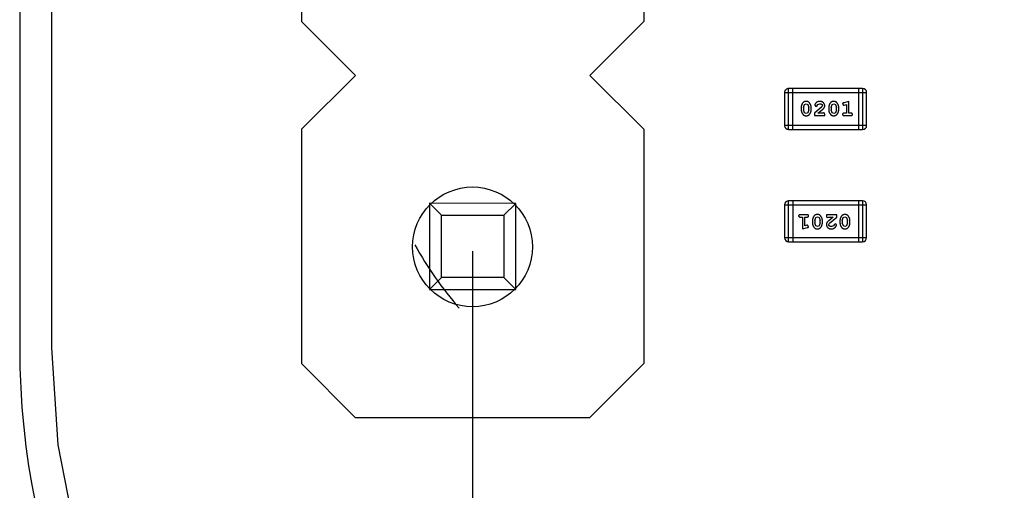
# Model space of a CAD drawing. Header units: inches. Extents: x -16 to 86, y -28 to 28.
# Tile 4 of 39: x 54.31 to 61.61, y -20.14 to -16.65. Entities that reach past the tile are written whole.
import ezdxf

# ---------------------------------------------------------------- set-up
doc = ezdxf.new("R2010")
doc.units = ezdxf.units.IN
doc.header["$LTSCALE"] = 1.21
doc.header["$MEASUREMENT"] = 0
doc.header["$PDMODE"] = 3
doc.header["$PDSIZE"] = 0.3125
doc.layers.get('0').update_dxf_attribs({"linetype": 'CONTINUOUS'})
doc.layers.get('Defpoints').update_dxf_attribs({"linetype": 'CONTINUOUS'})
doc.layers.add('Dim', color=3, linetype='CONTINUOUS', lineweight=25)
doc.styles.get("Standard").update_dxf_attribs({"font": 'txt', "width": 0.8})
doc.dimstyles.get("Standard").update_dxf_attribs({"dimtxt": 0.15625, "dimasz": 0.1875, "dimexe": 0.125, "dimexo": 0.0625, "dimgap": 0.09, "dimtad": 0, "dimtih": 1, "dimtoh": 1, "dimzin": 4, "dimdsep": 46, "dimtxsty": 'STANDARD', "dimblk": '_FILLED', "dimblk1": '_FILLED', "dimblk2": '_FILLED', "dimcen": 0.09, "dimazin": 1, "dimtp": 0.01, "dimtm": 0.01, "dimtfac": 1, "dimtofl": 0, "dimtmove": 0, "dimatfit": 3, "dimldrblk": '_FILLED', "dimfxl": 1, "dimtolj": 1, "dimtzin": 4, "dimarcsym": 0})

# ---------------------------------------------------------------- blocks, each defined once
blk = doc.blocks.new('_FILLED')
at = {"color": 0, "linetype": 'ByBlock'}
blk.add_solid([(0, 0), (-1, 0.1667), (-1, -0.1667)], dxfattribs=at)
blk = doc.blocks.new('*D61')
at = {"layer": 'Defpoints', "color": 0}
for p in [(57.668, -18.3326), (75.448, -18.3326), (75.448, -27.5507)]:
    blk.add_point(p, dxfattribs=at)
at = {"layer": 'Dim', "color": 0, "lineweight": -2}
for p, q in [((57.668, -18.3638), (57.668, -27.6132)), ((75.448, -18.3638), (75.448, -27.6132)), ((58.668, -27.5507), (65.0463, -27.5507)), ((74.448, -27.5507), (68.0697, -27.5507))]:
    blk.add_line(p, q, dxfattribs=at)
at = {"layer": 'Dim', "color": 0, "lineweight": -2, "rotation": 180}
blk.add_blockref('_FILLED', (57.668, -27.5507), dxfattribs=at)
at = {"layer": 'Dim', "color": 0, "lineweight": -2}
blk.add_blockref('_FILLED', (75.448, -27.5507), dxfattribs=at)
at = {"layer": 'Dim', "color": 0, "insert": (66.558, -27.5507), "char_height": 1, "attachment_point": 5}
blk.add_mtext('\\A1;17.78', dxfattribs=at)

msp = doc.modelspace()

# ---------------------------------------------------------------- linework, layer by layer
at = {"color": 7, "linetype": 'Continuous'}
for p, q in [((54.308, 13.9174), (54.308, -19.0826)), ((54.5462, -19.0826), (54.558, 8.2103)), ((54.5934, -19.8021), (54.5462, -19.0826)), ((54.734, -20.5092), (54.5934, -19.8021))]:
    msp.add_line(p, q, dxfattribs=at)
at = {"color": 6, "linetype": 'Continuous'}
for p, q in [((56.3993, -14.9192), (56.399, -16.6592)), ((58.9393, -14.9197), (58.939, -16.6597)), ((56.7989, -17.0593), (56.399, -16.6592)), ((58.939, -16.6597), (58.5389, -17.0596)), ((56.3988, -17.4592), (56.7989, -17.0593)), ((58.5389, -17.0596), (58.9388, -17.4597)), ((60.5624, -17.1567), (60.0138, -17.1567)), ((60.0138, -17.4615), (60.0138, -17.1567)), ((60.0443, -17.4615), (60.0443, -17.1567)), ((60.5319, -17.1567), (60.5319, -17.4615)), ((60.5624, -17.1567), (60.5624, -17.4615)), ((59.9833, -17.1872), (60.5929, -17.1872)), ((59.9833, -17.1872), (59.9833, -17.431)), ((60.5929, -17.431), (60.5929, -17.1872)), ((60.1072, -17.2971), (60.1072, -17.3148)), ((60.1245, -17.2973), (60.1317, -17.2756)), ((60.1245, -17.2973), (60.1245, -17.3145)), ((60.1321, -17.3368), (60.1245, -17.3145)), ((60.1317, -17.2756), (60.1441, -17.2698)), ((60.1441, -17.2698), (60.1563, -17.275)), ((60.1563, -17.275), (60.1638, -17.2973)), ((60.1638, -17.3145), (60.1566, -17.3363)), ((60.1638, -17.3145), (60.1638, -17.2973)), ((60.1811, -17.3148), (60.1811, -17.2971)), ((60.2597, -17.294), (60.2047, -17.339)), ((60.2079, -17.2818), (60.2167, -17.2902)), ((60.2167, -17.2902), (60.2252, -17.2836)), ((60.2252, -17.2836), (60.2301, -17.2751)), ((60.2301, -17.2751), (60.245, -17.2698)), ((60.2315, -17.3405), (60.265, -17.3135)), ((60.2645, -17.2843), (60.2597, -17.294)), ((60.3117, -17.2971), (60.3117, -17.3148)), ((60.329, -17.2973), (60.3363, -17.2756)), ((60.329, -17.2973), (60.329, -17.3145)), ((60.3366, -17.3368), (60.329, -17.3145)), ((60.3363, -17.2756), (60.3486, -17.2698)), ((60.3486, -17.2698), (60.3608, -17.275)), ((60.3608, -17.275), (60.3683, -17.2973)), ((60.3683, -17.3145), (60.3611, -17.3363)), ((60.3683, -17.3145), (60.3683, -17.2973)), ((60.3856, -17.3148), (60.3856, -17.2971)), ((60.414, -17.2715), (60.4218, -17.2808)), ((60.4218, -17.2808), (60.4273, -17.2797)), ((60.4596, -17.2524), (60.423, -17.2623)), ((60.4273, -17.2797), (60.4423, -17.2756)), ((60.4423, -17.2756), (60.4423, -17.3405)), ((60.4596, -17.3405), (60.4596, -17.2524)), ((60.1443, -17.3421), (60.1321, -17.3368)), ((60.1566, -17.3363), (60.1443, -17.3421)), ((60.2047, -17.339), (60.2047, -17.3578)), ((60.2047, -17.3578), (60.2818, -17.3578)), ((60.2676, -17.3405), (60.2315, -17.3405)), ((60.2732, -17.3374), (60.2676, -17.3405)), ((60.2818, -17.3578), (60.2818, -17.35)), ((60.3488, -17.3421), (60.3366, -17.3368)), ((60.3611, -17.3363), (60.3488, -17.3421)), ((60.4423, -17.3405), (60.425, -17.3405)), ((60.425, -17.3578), (60.4769, -17.3578)), ((60.4769, -17.3405), (60.4596, -17.3405)), ((56.3988, -17.4592), (56.3985, -19.1992)), ((58.9388, -17.4597), (58.9385, -19.1997)), ((60.5929, -17.431), (59.9833, -17.431)), ((60.0138, -17.4615), (60.5624, -17.4615)), ((57.3487, -18.0094), (57.3486, -18.6494)), ((57.9887, -18.0095), (57.3487, -18.0094)), ((57.3487, -18.0094), (57.4369, -18.0976)), ((57.9887, -18.0095), (57.9005, -18.0976)), ((57.9886, -18.6495), (57.9887, -18.0095)), ((59.9832, -18.0208), (60.5928, -18.0208)), ((59.9832, -18.0208), (59.9832, -18.2647)), ((60.5623, -17.9903), (60.0137, -17.9903)), ((60.0137, -18.2951), (60.0137, -17.9903)), ((60.0442, -17.9903), (60.0442, -18.2951)), ((60.5318, -17.9903), (60.5318, -18.2951)), ((60.5623, -17.9903), (60.5623, -18.2951)), ((60.5928, -18.2647), (60.5928, -18.0208)), ((57.4368, -18.5612), (57.4369, -18.0976)), ((57.4369, -18.0976), (57.9005, -18.0976)), ((57.9005, -18.0976), (57.9005, -18.5613)), ((60.1511, -18.094), (60.0992, -18.094)), ((60.0992, -18.1113), (60.1165, -18.1113)), ((60.1165, -18.1113), (60.1165, -18.1994)), ((60.1338, -18.1113), (60.1511, -18.1113)), ((60.1338, -18.1762), (60.1338, -18.1113)), ((60.2078, -18.1373), (60.215, -18.1155)), ((60.215, -18.1155), (60.2273, -18.1097)), ((60.2273, -18.1097), (60.2395, -18.115)), ((60.2395, -18.115), (60.2471, -18.1373)), ((60.3714, -18.094), (60.2943, -18.094)), ((60.2943, -18.094), (60.2943, -18.1018)), ((60.303, -18.1144), (60.3085, -18.1113)), ((60.3085, -18.1113), (60.3446, -18.1113)), ((60.3446, -18.1113), (60.3111, -18.1383)), ((60.3164, -18.1578), (60.3714, -18.1128)), ((60.3714, -18.1128), (60.3714, -18.094)), ((60.4123, -18.1373), (60.4195, -18.1155)), ((60.4195, -18.1155), (60.4318, -18.1097)), ((60.4318, -18.1097), (60.444, -18.115)), ((60.444, -18.115), (60.4516, -18.1373)), ((60.1165, -18.1994), (60.1531, -18.1895)), ((60.1489, -18.1721), (60.1338, -18.1762)), ((60.1543, -18.171), (60.1489, -18.1721)), ((60.1622, -18.1803), (60.1543, -18.171)), ((60.1905, -18.137), (60.1905, -18.1548)), ((60.2078, -18.1373), (60.2078, -18.1545)), ((60.2153, -18.1768), (60.2078, -18.1545)), ((60.2275, -18.1821), (60.2153, -18.1768)), ((60.2399, -18.1763), (60.2275, -18.1821)), ((60.2471, -18.1545), (60.2399, -18.1763)), ((60.2471, -18.1545), (60.2471, -18.1373)), ((60.2644, -18.1548), (60.2644, -18.137)), ((60.3116, -18.1675), (60.3164, -18.1578)), ((60.346, -18.1767), (60.3311, -18.1821)), ((60.3509, -18.1682), (60.346, -18.1767)), ((60.3594, -18.1616), (60.3509, -18.1682)), ((60.3682, -18.17), (60.3594, -18.1616)), ((60.395, -18.137), (60.395, -18.1548)), ((60.4123, -18.1373), (60.4123, -18.1545)), ((60.4199, -18.1768), (60.4123, -18.1545)), ((60.432, -18.1821), (60.4199, -18.1768)), ((60.4444, -18.1763), (60.432, -18.1821)), ((60.4516, -18.1545), (60.4444, -18.1763)), ((60.4516, -18.1545), (60.4516, -18.1373)), ((60.4689, -18.1548), (60.4689, -18.137)), ((60.5928, -18.2647), (59.9832, -18.2647)), ((60.0137, -18.2951), (60.5623, -18.2951)), ((57.4368, -18.5612), (57.3486, -18.6494)), ((57.9005, -18.5613), (57.4368, -18.5612)), ((57.9005, -18.5613), (57.9886, -18.6495)), ((57.3486, -18.6494), (57.9886, -18.6495)), ((56.7984, -19.5993), (56.3985, -19.1992)), ((58.9385, -19.1997), (58.5384, -19.5996)), ((56.7984, -19.5993), (58.5384, -19.5996))]:
    msp.add_line(p, q, dxfattribs=at)
msp.add_circle((57.668, -18.3326), 0.4445, dxfattribs=at)
for centre, radius, start, end in [((60.0138, -17.1872), 0.0305, 90.00001, 180.00001), ((60.5624, -17.1872), 0.0305, 0.00001, 90.00001), ((60.0138, -17.431), 0.0305, 180.00001, 270.00001), ((60.5624, -17.431), 0.0305, 270.00001, 0.00001), ((60.0137, -18.0208), 0.0305, 90, 180), ((60.5623, -18.0208), 0.0305, 0, 90), ((60.0137, -18.2647), 0.0305, 180, 270), ((60.5623, -18.2647), 0.0305, 270, 0), ((59.688, -16.9576), 2.8, 209.04656, 220.78966)]:
    msp.add_arc(centre, radius, start, end, dxfattribs=at)
at = {"color": 7, "linetype": 'Continuous'}
msp.add_arc((60.058, -19.0826), 5.75, 180, 270, dxfattribs=at)
at = {"color": 6, "linetype": 'Continuous'}
for points, knots in [([(60.144, -17.2524), (60.1425, -17.2525), (60.1397, -17.2526), (60.1357, -17.2533), (60.1318, -17.2544), (60.1282, -17.256), (60.1249, -17.258), (60.1219, -17.2606), (60.1191, -17.2635), (60.1166, -17.2669), (60.1144, -17.2705), (60.1125, -17.2742), (60.1109, -17.2779), (60.1095, -17.2817), (60.1085, -17.2854), (60.1077, -17.2893), (60.1073, -17.2932), (60.1072, -17.2958), (60.1072, -17.2971)], [0, 0, 0, 0, 0.06692, 0.130834, 0.19258, 0.252759, 0.312631, 0.373411, 0.436359, 0.501894, 0.568244, 0.632472, 0.69556, 0.757163, 0.818592, 0.878885, 0.939235, 1, 1, 1, 1]), ([(60.1072, -17.3148), (60.1072, -17.3159), (60.1072, -17.318), (60.1076, -17.3212), (60.108, -17.3243), (60.1087, -17.3274), (60.1096, -17.3305), (60.1107, -17.3334), (60.112, -17.3364), (60.1135, -17.3393), (60.115, -17.342), (60.1167, -17.3446), (60.1183, -17.3469), (60.12, -17.349), (60.1217, -17.3508), (60.1234, -17.3525), (60.1251, -17.3539), (60.1275, -17.3555), (60.1306, -17.3571), (60.1348, -17.3585), (60.1394, -17.3593), (60.1426, -17.3594), (60.1442, -17.3594)], [0, 0, 0, 0, 0.049886, 0.09882, 0.148132, 0.19689, 0.246038, 0.295176, 0.345305, 0.395692, 0.445312, 0.491875, 0.535813, 0.577009, 0.616081, 0.652689, 0.687585, 0.720206, 0.785062, 0.85223, 0.923759, 1, 1, 1, 1]), ([(60.1811, -17.2971), (60.1811, -17.296), (60.1811, -17.2938), (60.1808, -17.2907), (60.1802, -17.2875), (60.1796, -17.2844), (60.1786, -17.2814), (60.1775, -17.2784), (60.1762, -17.2754), (60.1747, -17.2725), (60.1731, -17.2698), (60.1715, -17.2672), (60.1699, -17.2649), (60.1682, -17.2628), (60.1665, -17.2609), (60.1648, -17.2593), (60.163, -17.2579), (60.1607, -17.2563), (60.1575, -17.2547), (60.1533, -17.2534), (60.1488, -17.2526), (60.1456, -17.2525), (60.144, -17.2524)], [0, 0, 0, 0, 0.049855, 0.099516, 0.148482, 0.19758, 0.246804, 0.296268, 0.346517, 0.397047, 0.446826, 0.49336, 0.537801, 0.579207, 0.617974, 0.654833, 0.689171, 0.722088, 0.786392, 0.853518, 0.924186, 1, 1, 1, 1]), ([(60.1442, -17.3594), (60.1457, -17.3594), (60.1485, -17.3593), (60.1526, -17.3586), (60.1564, -17.3575), (60.16, -17.3559), (60.1633, -17.3539), (60.1664, -17.3513), (60.1692, -17.3484), (60.1716, -17.345), (60.1738, -17.3414), (60.1758, -17.3377), (60.1774, -17.334), (60.1788, -17.3303), (60.1798, -17.3264), (60.1806, -17.3226), (60.181, -17.3187), (60.1811, -17.3161), (60.1811, -17.3148)], [0, 0, 0, 0, 0.067217, 0.131051, 0.19272, 0.252824, 0.312745, 0.373449, 0.436041, 0.501494, 0.567761, 0.632087, 0.695096, 0.757109, 0.817993, 0.878657, 0.939311, 1, 1, 1, 1]), ([(60.2451, -17.2524), (60.2434, -17.2525), (60.2401, -17.2526), (60.2351, -17.2535), (60.2304, -17.2549), (60.2259, -17.2569), (60.2218, -17.2593), (60.2181, -17.2622), (60.215, -17.2654), (60.2124, -17.269), (60.2105, -17.2726), (60.209, -17.2759), (60.2081, -17.2789), (60.2079, -17.2809), (60.2079, -17.2818)], [0, 0, 0, 0, 0.098286, 0.193983, 0.289056, 0.384352, 0.477435, 0.566197, 0.652355, 0.737986, 0.818188, 0.887401, 0.94802, 1, 1, 1, 1]), ([(60.245, -17.2698), (60.2464, -17.2698), (60.2491, -17.2699), (60.2529, -17.2707), (60.2563, -17.2721), (60.2592, -17.274), (60.2615, -17.2763), (60.2633, -17.2788), (60.2643, -17.2815), (60.2644, -17.2833), (60.2645, -17.2843)], [0, 0, 0, 0, 0.156344, 0.299348, 0.4327, 0.561, 0.682299, 0.791883, 0.89611, 1, 1, 1, 1]), ([(60.2818, -17.2852), (60.2818, -17.2841), (60.2817, -17.2819), (60.2812, -17.2787), (60.2804, -17.2756), (60.2793, -17.2726), (60.2778, -17.2697), (60.276, -17.267), (60.2739, -17.2644), (60.2715, -17.262), (60.2689, -17.2598), (60.266, -17.2578), (60.263, -17.2561), (60.2598, -17.2548), (60.2564, -17.2537), (60.2528, -17.253), (60.249, -17.2525), (60.2464, -17.2525), (60.2451, -17.2524)], [0, 0, 0, 0, 0.060981, 0.120256, 0.178148, 0.236115, 0.293993, 0.352864, 0.413358, 0.476056, 0.539296, 0.602396, 0.665116, 0.728325, 0.792919, 0.859317, 0.928302, 1, 1, 1, 1]), ([(60.265, -17.3135), (60.2659, -17.3127), (60.2676, -17.3112), (60.27, -17.309), (60.2721, -17.3069), (60.274, -17.3049), (60.2756, -17.3031), (60.2769, -17.3013), (60.2781, -17.2997), (60.2792, -17.2976), (60.2802, -17.295), (60.2812, -17.2919), (60.2817, -17.2886), (60.2818, -17.2863), (60.2818, -17.2852)], [0, 0, 0, 0, 0.103002, 0.197728, 0.285279, 0.365235, 0.437224, 0.502446, 0.560545, 0.611446, 0.707576, 0.80349, 0.900532, 1, 1, 1, 1]), ([(60.3485, -17.2524), (60.3471, -17.2525), (60.3442, -17.2526), (60.3402, -17.2533), (60.3363, -17.2544), (60.3327, -17.256), (60.3295, -17.258), (60.3264, -17.2606), (60.3236, -17.2635), (60.3212, -17.2669), (60.319, -17.2705), (60.317, -17.2742), (60.3154, -17.2779), (60.314, -17.2817), (60.313, -17.2854), (60.3122, -17.2893), (60.3118, -17.2932), (60.3117, -17.2958), (60.3117, -17.2971)], [0, 0, 0, 0, 0.06692, 0.130834, 0.19258, 0.252759, 0.312631, 0.373411, 0.436359, 0.501894, 0.568244, 0.632472, 0.69556, 0.757163, 0.818592, 0.878885, 0.939235, 1, 1, 1, 1]), ([(60.3117, -17.3148), (60.3117, -17.3159), (60.3118, -17.318), (60.3121, -17.3212), (60.3125, -17.3243), (60.3132, -17.3274), (60.3141, -17.3305), (60.3153, -17.3334), (60.3165, -17.3364), (60.318, -17.3393), (60.3196, -17.342), (60.3212, -17.3446), (60.3228, -17.3469), (60.3245, -17.349), (60.3262, -17.3508), (60.3279, -17.3525), (60.3296, -17.3539), (60.332, -17.3555), (60.3352, -17.3571), (60.3393, -17.3585), (60.3439, -17.3593), (60.3471, -17.3594), (60.3487, -17.3594)], [0, 0, 0, 0, 0.049886, 0.09882, 0.148132, 0.19689, 0.246038, 0.295176, 0.345305, 0.395692, 0.445312, 0.491875, 0.535813, 0.577009, 0.616081, 0.652689, 0.687585, 0.720206, 0.785062, 0.85223, 0.923759, 1, 1, 1, 1]), ([(60.3856, -17.2971), (60.3856, -17.296), (60.3856, -17.2938), (60.3853, -17.2907), (60.3847, -17.2875), (60.3841, -17.2844), (60.3832, -17.2814), (60.382, -17.2784), (60.3808, -17.2754), (60.3793, -17.2725), (60.3777, -17.2698), (60.376, -17.2672), (60.3744, -17.2649), (60.3727, -17.2628), (60.371, -17.2609), (60.3693, -17.2593), (60.3675, -17.2579), (60.3652, -17.2563), (60.362, -17.2547), (60.3578, -17.2534), (60.3533, -17.2526), (60.3501, -17.2525), (60.3485, -17.2524)], [0, 0, 0, 0, 0.049855, 0.099516, 0.148482, 0.19758, 0.246804, 0.296268, 0.346517, 0.397047, 0.446826, 0.49336, 0.537801, 0.579207, 0.617974, 0.654833, 0.689171, 0.722088, 0.786392, 0.853518, 0.924186, 1, 1, 1, 1]), ([(60.3487, -17.3594), (60.3502, -17.3594), (60.353, -17.3593), (60.3571, -17.3586), (60.3609, -17.3575), (60.3645, -17.3559), (60.3678, -17.3539), (60.3709, -17.3513), (60.3737, -17.3484), (60.3761, -17.345), (60.3783, -17.3414), (60.3803, -17.3377), (60.3819, -17.334), (60.3833, -17.3303), (60.3843, -17.3264), (60.3851, -17.3226), (60.3855, -17.3187), (60.3856, -17.3161), (60.3856, -17.3148)], [0, 0, 0, 0, 0.067217, 0.131051, 0.19272, 0.252824, 0.312745, 0.373449, 0.436041, 0.501494, 0.567761, 0.632087, 0.695096, 0.757109, 0.817993, 0.878657, 0.939311, 1, 1, 1, 1]), ([(60.423, -17.2623), (60.4222, -17.2626), (60.4206, -17.2631), (60.4185, -17.2639), (60.4169, -17.2648), (60.4157, -17.2658), (60.4149, -17.267), (60.4143, -17.2684), (60.414, -17.2699), (60.414, -17.2709), (60.414, -17.2715)], [0, 0, 0, 0, 0.187321, 0.344927, 0.475328, 0.579604, 0.674244, 0.773631, 0.882025, 1, 1, 1, 1]), ([(60.2818, -17.35), (60.2818, -17.3489), (60.2817, -17.3469), (60.2813, -17.3442), (60.2806, -17.342), (60.2796, -17.3402), (60.2783, -17.339), (60.2767, -17.338), (60.275, -17.3375), (60.2738, -17.3374), (60.2732, -17.3374)], [0, 0, 0, 0, 0.1844, 0.34094, 0.473574, 0.586824, 0.690029, 0.789175, 0.890445, 1, 1, 1, 1]), ([(60.425, -17.3405), (60.4241, -17.3406), (60.4224, -17.3406), (60.4201, -17.3411), (60.4181, -17.3418), (60.4165, -17.3429), (60.4154, -17.3442), (60.4146, -17.3457), (60.4141, -17.3474), (60.414, -17.3486), (60.414, -17.3492)], [0, 0, 0, 0, 0.169102, 0.317658, 0.446239, 0.563118, 0.671828, 0.776546, 0.884858, 1, 1, 1, 1]), ([(60.414, -17.3492), (60.414, -17.3498), (60.414, -17.351), (60.4146, -17.3527), (60.4154, -17.3542), (60.4165, -17.3555), (60.4181, -17.3566), (60.4201, -17.3573), (60.4224, -17.3578), (60.4241, -17.3578), (60.425, -17.3578)], [0, 0, 0, 0, 0.115051, 0.223278, 0.329269, 0.437893, 0.554681, 0.682591, 0.83103, 1, 1, 1, 1]), ([(60.4879, -17.3492), (60.4879, -17.3486), (60.4878, -17.3474), (60.4873, -17.3457), (60.4865, -17.3442), (60.4853, -17.3429), (60.4837, -17.3418), (60.4818, -17.3411), (60.4795, -17.3406), (60.4778, -17.3406), (60.4769, -17.3405)], [0, 0, 0, 0, 0.11517, 0.223509, 0.328254, 0.438012, 0.553651, 0.682263, 0.830856, 1, 1, 1, 1]), ([(60.4769, -17.3578), (60.4778, -17.3578), (60.4795, -17.3578), (60.4818, -17.3573), (60.4837, -17.3566), (60.4853, -17.3555), (60.4865, -17.3542), (60.4873, -17.3527), (60.4878, -17.351), (60.4879, -17.3498), (60.4879, -17.3492)], [0, 0, 0, 0, 0.169012, 0.317488, 0.445429, 0.560977, 0.67065, 0.776666, 0.88492, 1, 1, 1, 1]), ([(60.0992, -18.094), (60.0983, -18.094), (60.0967, -18.094), (60.0943, -18.0945), (60.0924, -18.0952), (60.0908, -18.0963), (60.0897, -18.0976), (60.0888, -18.0991), (60.0883, -18.1008), (60.0883, -18.102), (60.0882, -18.1026)], [0, 0, 0, 0, 0.169012, 0.317488, 0.445429, 0.560977, 0.67065, 0.776666, 0.88492, 1, 1, 1, 1]), ([(60.0882, -18.1026), (60.0883, -18.1032), (60.0883, -18.1044), (60.0888, -18.1061), (60.0897, -18.1076), (60.0908, -18.1089), (60.0924, -18.11), (60.0943, -18.1107), (60.0967, -18.1112), (60.0983, -18.1112), (60.0992, -18.1113)], [0, 0, 0, 0, 0.11517, 0.223509, 0.328254, 0.438012, 0.553651, 0.682263, 0.830856, 1, 1, 1, 1]), ([(60.1622, -18.1026), (60.1621, -18.102), (60.1621, -18.1008), (60.1616, -18.0991), (60.1607, -18.0976), (60.1596, -18.0963), (60.158, -18.0952), (60.156, -18.0945), (60.1537, -18.094), (60.152, -18.094), (60.1511, -18.094)], [0, 0, 0, 0, 0.115051, 0.223278, 0.329269, 0.437893, 0.554681, 0.682591, 0.83103, 1, 1, 1, 1]), ([(60.1511, -18.1113), (60.152, -18.1112), (60.1537, -18.1112), (60.1561, -18.1107), (60.158, -18.11), (60.1596, -18.1089), (60.1607, -18.1076), (60.1616, -18.1061), (60.1621, -18.1044), (60.1621, -18.1032), (60.1622, -18.1026)], [0, 0, 0, 0, 0.169102, 0.317658, 0.446239, 0.563118, 0.671828, 0.776546, 0.884858, 1, 1, 1, 1]), ([(60.2274, -18.0924), (60.2259, -18.0924), (60.2231, -18.0925), (60.219, -18.0932), (60.2152, -18.0943), (60.2116, -18.0959), (60.2083, -18.098), (60.2052, -18.1005), (60.2024, -18.1034), (60.2, -18.1068), (60.1978, -18.1104), (60.1958, -18.1141), (60.1942, -18.1178), (60.1928, -18.1216), (60.1918, -18.1254), (60.191, -18.1292), (60.1906, -18.1331), (60.1905, -18.1357), (60.1905, -18.137)], [0, 0, 0, 0, 0.067217, 0.131051, 0.19272, 0.252824, 0.312745, 0.373449, 0.436041, 0.501494, 0.567761, 0.632087, 0.695096, 0.757109, 0.817993, 0.878657, 0.939311, 1, 1, 1, 1]), ([(60.2644, -18.137), (60.2644, -18.1359), (60.2644, -18.1338), (60.264, -18.1306), (60.2636, -18.1275), (60.2629, -18.1244), (60.262, -18.1214), (60.2609, -18.1184), (60.2596, -18.1154), (60.2581, -18.1125), (60.2566, -18.1098), (60.2549, -18.1072), (60.2533, -18.1049), (60.2516, -18.1028), (60.2499, -18.101), (60.2482, -18.0993), (60.2465, -18.0979), (60.2441, -18.0963), (60.241, -18.0947), (60.2368, -18.0934), (60.2322, -18.0925), (60.229, -18.0924), (60.2274, -18.0924)], [0, 0, 0, 0, 0.049886, 0.09882, 0.148132, 0.19689, 0.246038, 0.295176, 0.345305, 0.395692, 0.445312, 0.491875, 0.535813, 0.577009, 0.616081, 0.652689, 0.687585, 0.720206, 0.785062, 0.85223, 0.923759, 1, 1, 1, 1]), ([(60.2943, -18.1018), (60.2943, -18.1029), (60.2944, -18.1049), (60.2948, -18.1076), (60.2955, -18.1098), (60.2965, -18.1116), (60.2979, -18.1129), (60.2994, -18.1138), (60.3011, -18.1143), (60.3023, -18.1144), (60.303, -18.1144)], [0, 0, 0, 0, 0.1844, 0.34094, 0.473574, 0.586824, 0.690029, 0.789175, 0.890445, 1, 1, 1, 1]), ([(60.4319, -18.0924), (60.4304, -18.0924), (60.4276, -18.0925), (60.4235, -18.0932), (60.4197, -18.0943), (60.4161, -18.0959), (60.4128, -18.098), (60.4097, -18.1005), (60.4069, -18.1034), (60.4045, -18.1068), (60.4023, -18.1104), (60.4003, -18.1141), (60.3987, -18.1178), (60.3973, -18.1216), (60.3963, -18.1254), (60.3955, -18.1292), (60.3951, -18.1331), (60.395, -18.1357), (60.395, -18.137)], [0, 0, 0, 0, 0.067217, 0.131051, 0.19272, 0.252824, 0.312745, 0.373449, 0.436041, 0.501494, 0.567761, 0.632087, 0.695096, 0.757109, 0.817993, 0.878657, 0.939311, 1, 1, 1, 1]), ([(60.4689, -18.137), (60.4689, -18.1359), (60.4689, -18.1338), (60.4686, -18.1306), (60.4681, -18.1275), (60.4674, -18.1244), (60.4665, -18.1214), (60.4654, -18.1184), (60.4641, -18.1154), (60.4626, -18.1125), (60.4611, -18.1098), (60.4594, -18.1072), (60.4578, -18.1049), (60.4561, -18.1028), (60.4544, -18.101), (60.4528, -18.0993), (60.451, -18.0979), (60.4486, -18.0963), (60.4455, -18.0947), (60.4413, -18.0934), (60.4367, -18.0925), (60.4335, -18.0924), (60.4319, -18.0924)], [0, 0, 0, 0, 0.049886, 0.09882, 0.148132, 0.19689, 0.246038, 0.295176, 0.345305, 0.395692, 0.445312, 0.491875, 0.535813, 0.577009, 0.616081, 0.652689, 0.687585, 0.720206, 0.785062, 0.85223, 0.923759, 1, 1, 1, 1]), ([(60.1531, -18.1895), (60.154, -18.1892), (60.1555, -18.1888), (60.1576, -18.1879), (60.1592, -18.187), (60.1604, -18.186), (60.1612, -18.1848), (60.1618, -18.1835), (60.1621, -18.1819), (60.1621, -18.1809), (60.1622, -18.1803)], [0, 0, 0, 0, 0.187321, 0.344927, 0.475328, 0.579604, 0.674244, 0.773631, 0.882025, 1, 1, 1, 1]), ([(60.1905, -18.1548), (60.1905, -18.1558), (60.1905, -18.158), (60.1908, -18.1612), (60.1914, -18.1643), (60.192, -18.1674), (60.193, -18.1704), (60.1941, -18.1735), (60.1954, -18.1764), (60.1969, -18.1793), (60.1985, -18.182), (60.2001, -18.1846), (60.2017, -18.1869), (60.2034, -18.189), (60.2051, -18.1909), (60.2068, -18.1925), (60.2086, -18.1939), (60.2109, -18.1955), (60.2141, -18.1971), (60.2183, -18.1984), (60.2228, -18.1992), (60.226, -18.1993), (60.2276, -18.1994)], [0, 0, 0, 0, 0.049855, 0.099516, 0.148482, 0.19758, 0.246804, 0.296268, 0.346517, 0.397047, 0.446826, 0.49336, 0.537801, 0.579207, 0.617974, 0.654833, 0.689171, 0.722088, 0.786392, 0.853518, 0.924186, 1, 1, 1, 1]), ([(60.2276, -18.1994), (60.2291, -18.1993), (60.2319, -18.1993), (60.2359, -18.1985), (60.2398, -18.1974), (60.2434, -18.1958), (60.2467, -18.1938), (60.2497, -18.1913), (60.2525, -18.1883), (60.255, -18.1849), (60.2572, -18.1813), (60.2591, -18.1776), (60.2607, -18.1739), (60.2621, -18.1702), (60.2631, -18.1664), (60.2639, -18.1625), (60.2643, -18.1587), (60.2644, -18.1561), (60.2644, -18.1548)], [0, 0, 0, 0, 0.06692, 0.130834, 0.19258, 0.252759, 0.312631, 0.373411, 0.436359, 0.501894, 0.568244, 0.632472, 0.69556, 0.757163, 0.818592, 0.878885, 0.939235, 1, 1, 1, 1]), ([(60.3111, -18.1383), (60.3102, -18.1391), (60.3085, -18.1406), (60.3061, -18.1428), (60.304, -18.1449), (60.3021, -18.1469), (60.3005, -18.1488), (60.2992, -18.1505), (60.2981, -18.1522), (60.2969, -18.1542), (60.2959, -18.1568), (60.295, -18.1599), (60.2944, -18.1632), (60.2943, -18.1655), (60.2943, -18.1666)], [0, 0, 0, 0, 0.103002, 0.197728, 0.285279, 0.365235, 0.437224, 0.502446, 0.560545, 0.611446, 0.707576, 0.80349, 0.900532, 1, 1, 1, 1]), ([(60.2943, -18.1666), (60.2943, -18.1677), (60.2944, -18.1699), (60.2949, -18.1731), (60.2957, -18.1763), (60.2968, -18.1792), (60.2983, -18.1821), (60.3001, -18.1848), (60.3022, -18.1874), (60.3046, -18.1898), (60.3072, -18.1921), (60.3101, -18.194), (60.3131, -18.1957), (60.3163, -18.1971), (60.3197, -18.1981), (60.3233, -18.1988), (60.3271, -18.1993), (60.3297, -18.1993), (60.331, -18.1994)], [0, 0, 0, 0, 0.060981, 0.120256, 0.178148, 0.236115, 0.293993, 0.352864, 0.413358, 0.476056, 0.539296, 0.602396, 0.665116, 0.728325, 0.792919, 0.859317, 0.928302, 1, 1, 1, 1]), ([(60.3311, -18.1821), (60.3297, -18.182), (60.327, -18.1819), (60.3232, -18.1811), (60.3198, -18.1797), (60.3169, -18.1778), (60.3146, -18.1755), (60.3129, -18.173), (60.3118, -18.1703), (60.3117, -18.1685), (60.3116, -18.1675)], [0, 0, 0, 0, 0.156344, 0.299348, 0.4327, 0.561, 0.682299, 0.791883, 0.89611, 1, 1, 1, 1]), ([(60.331, -18.1994), (60.3327, -18.1993), (60.336, -18.1992), (60.341, -18.1983), (60.3457, -18.1969), (60.3502, -18.1949), (60.3544, -18.1925), (60.358, -18.1896), (60.3611, -18.1864), (60.3637, -18.1828), (60.3656, -18.1792), (60.3671, -18.1759), (60.368, -18.1729), (60.3682, -18.1709), (60.3682, -18.17)], [0, 0, 0, 0, 0.098286, 0.193983, 0.289056, 0.384352, 0.477435, 0.566197, 0.652355, 0.737986, 0.818188, 0.887401, 0.94802, 1, 1, 1, 1]), ([(60.395, -18.1548), (60.395, -18.1558), (60.395, -18.158), (60.3953, -18.1612), (60.3959, -18.1643), (60.3965, -18.1674), (60.3975, -18.1704), (60.3986, -18.1735), (60.3999, -18.1764), (60.4014, -18.1793), (60.403, -18.182), (60.4046, -18.1846), (60.4063, -18.1869), (60.4079, -18.189), (60.4096, -18.1909), (60.4113, -18.1925), (60.4131, -18.1939), (60.4154, -18.1955), (60.4186, -18.1971), (60.4228, -18.1984), (60.4273, -18.1992), (60.4305, -18.1993), (60.4321, -18.1994)], [0, 0, 0, 0, 0.049855, 0.099516, 0.148482, 0.19758, 0.246804, 0.296268, 0.346517, 0.397047, 0.446826, 0.49336, 0.537801, 0.579207, 0.617974, 0.654833, 0.689171, 0.722088, 0.786392, 0.853518, 0.924186, 1, 1, 1, 1]), ([(60.4321, -18.1994), (60.4336, -18.1993), (60.4364, -18.1993), (60.4405, -18.1985), (60.4443, -18.1974), (60.4479, -18.1958), (60.4512, -18.1938), (60.4542, -18.1913), (60.457, -18.1883), (60.4595, -18.1849), (60.4617, -18.1813), (60.4636, -18.1776), (60.4653, -18.1739), (60.4666, -18.1702), (60.4676, -18.1664), (60.4684, -18.1625), (60.4688, -18.1587), (60.4689, -18.1561), (60.4689, -18.1548)], [0, 0, 0, 0, 0.06692, 0.130834, 0.19258, 0.252759, 0.312631, 0.373411, 0.436359, 0.501894, 0.568244, 0.632472, 0.69556, 0.757163, 0.818592, 0.878885, 0.939235, 1, 1, 1, 1])]:
    msp.add_open_spline(points, degree=3, knots=knots, dxfattribs=at)

# ---------------------------------------------------------------- dimensions: what is measured, and where the dimension line sits
at = {"layer": 'Dim'}
dim = msp.add_linear_dim(base=(75.448, -27.5507), p1=(57.668, -18.3326), p2=(75.448, -18.3326), dimstyle='STANDARD', override={"dimscale": 0.5, "dimtxt": 2, "dimasz": 2, "dimtih": 0, "dimtoh": 0, "dimzin": 0, "dimcen": 0.198, "dimadec": 0, "dimazin": 0, "dimtp": 0, "dimtm": 0, "dimtdec": 4, "dimtzin": 0}, dxfattribs=at)
dim.commit()
dim.dimension.update_dxf_attribs({"geometry": '*D61', "text_midpoint": (66.558, -27.5507)})

doc.saveas('drawing.dxf')
